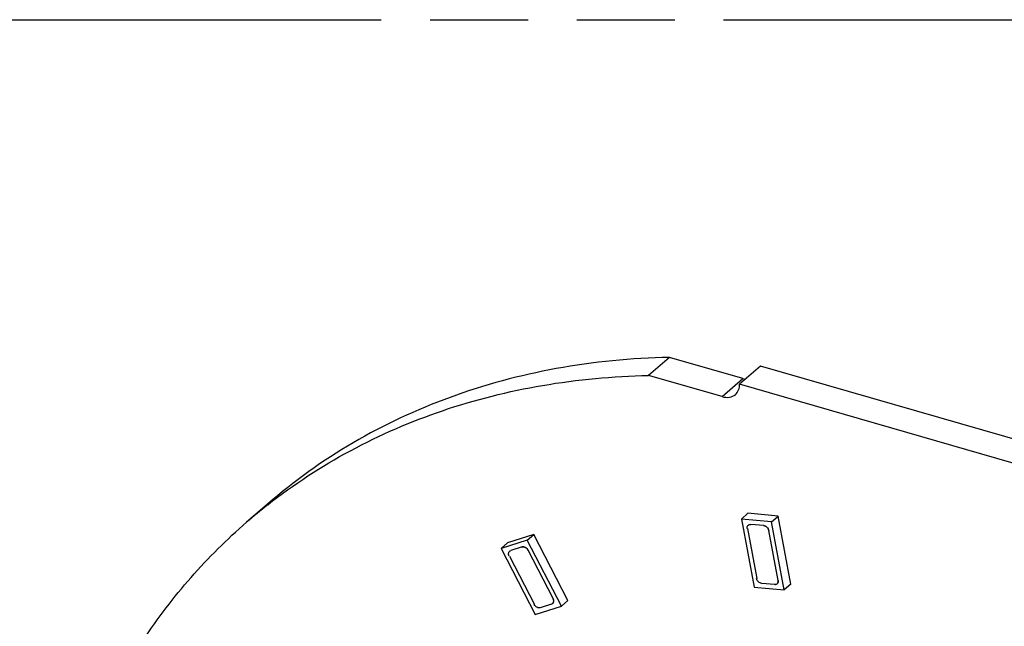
# Model space of a CAD drawing. Header units: millimetres. Extents: x 0 to 210, y 0 to 297.
# Tile 7 of 10: x 83 to 102, y 246 to 258. Entities that reach past the tile are written whole.
import ezdxf

# ---------------------------------------------------------------- set-up
doc = ezdxf.new("R2010")
doc.units = ezdxf.units.MM
doc.header["$LTSCALE"] = 19.36
doc.linetypes.add('PHANTOM', pattern=[0.8, 0.45, -0.05, 0.1, -0.05, 0.1, -0.05])
doc.layers.get('0').update_dxf_attribs({"linetype": 'CONTINUOUS'})
doc.layers.add('DEFAULT_3', color=7, linetype='PHANTOM')

msp = doc.modelspace()

# ---------------------------------------------------------------- linework, layer by layer
at = {"color": 7, "linetype": 'Continuous'}
for p, q in [((95.51884, 250.99991), (95.10634, 250.64267)), ((96.97522, 250.57949), (95.51884, 250.99991)), ((97.32165, 250.82616), (96.90915, 250.46892)), ((103.99004, 248.90111), (97.32167, 250.82611)), ((96.56272, 250.22225), (95.10634, 250.64267)), ((103.57752, 248.54393), (96.90915, 250.46892)), ((87.56259, 248.09436), (87.15009, 247.73712)), ((96.94334, 247.80101), (97.07384, 247.91403)), ((97.66841, 247.86066), (97.07384, 247.91403)), ((96.94334, 247.80101), (97.19677, 246.45378)), ((97.53791, 247.74764), (96.94334, 247.80101)), ((97.53791, 247.74764), (97.66841, 247.86066)), ((97.79134, 246.40041), (97.53791, 247.74764)), ((97.92184, 246.51342), (97.66841, 247.86066)), ((92.83553, 247.4967), (92.31781, 247.33075)), ((92.70503, 247.38368), (92.83553, 247.4967)), ((93.51137, 246.19221), (92.83553, 247.4967)), ((92.70503, 247.38368), (92.18731, 247.21774)), ((92.18731, 247.21774), (92.31781, 247.33075)), ((93.38087, 246.0792), (92.70503, 247.38368)), ((92.18731, 247.21774), (92.86316, 245.91325)), ((97.92184, 246.51342), (97.79134, 246.40041)), ((97.19677, 246.45378), (97.79134, 246.40041)), ((93.51137, 246.19221), (93.38087, 246.0792)), ((92.86316, 245.91325), (93.38087, 246.0792))]:
    msp.add_line(p, q, dxfattribs=at)
at = {"color": 9, "linetype": 'Continuous'}
for p, q in [((96.56272, 250.22225), (96.97522, 250.57949)), ((97.38493, 247.67308), (97.13011, 247.69595)), ((97.06207, 247.61376), (97.24792, 246.62578)), ((97.67261, 246.58766), (97.48676, 247.57564)), ((92.60217, 247.2493), (92.38029, 247.17818)), ((93.2168, 246.22942), (92.72118, 247.18604)), ((92.35139, 247.06751), (92.847, 246.11089)), ((97.60207, 246.50331), (97.34725, 246.52618)), ((93.1854, 246.11658), (92.96352, 246.04547))]:
    msp.add_line(p, q, dxfattribs=at)
at = {"color": 7, "linetype": 'Continuous'}
for centre, radius, start, end in [((97.07758, 250.9327), 0.36775, 253.83889, 261.782109), ((94.52342, 239.22281), 11.26318, 128.120284, 130.892322)]:
    msp.add_arc(centre, radius, start, end, dxfattribs=at)
for points, knots in [([(95.51884, 250.99991), (94.7679, 250.98348), (93.29144, 250.84067), (91.17346, 250.27454), (89.23645, 249.37033), (88.0885, 248.54979), (87.5626, 248.09435)], [0, 0, 0, 0, 0.26101197, 0.51295514, 0.75824659, 1, 1, 1, 1]), ([(87.5705, 248.08374), (88.08318, 248.48603), (89.18991, 249.20835), (91.02845, 250.00237), (93.02061, 250.50019), (94.40352, 250.6273), (95.10634, 250.64267)], [0, 0, 0, 0, 0.24165048, 0.48721359, 0.73931954, 1, 1, 1, 1]), ([(96.82457, 250.2663), (96.85177, 250.28983), (96.89657, 250.3538), (96.90915, 250.42992), (96.90913, 250.46888)], [0, 0, 0, 0, 0.47990135, 1, 1, 1, 1]), ([(96.56272, 250.22225), (96.60895, 250.20891), (96.70328, 250.19898), (96.79186, 250.238), (96.82457, 250.2663)], [0, 0, 0, 0, 0.52653206, 1, 1, 1, 1]), ([(83.70225, 242.5314), (83.87659, 243.04235), (84.28317, 244.03374), (85.07148, 245.41786), (86.02263, 246.66588), (86.76004, 247.39931), (87.1501, 247.73711)], [0, 0, 0, 0, 0.25654153, 0.50761506, 0.7548022, 1, 1, 1, 1]), ([(97.05957, 247.61159), (97.05571, 247.63211), (97.06078, 247.66801), (97.09618, 247.69262), (97.11717, 247.69472), (97.12761, 247.69378)], [0, 0, 0, 0, 0.5074565, 0.74503031, 1, 1, 1, 1]), ([(97.38243, 247.67091), (97.40644, 247.66875), (97.45335, 247.64352), (97.47962, 247.59815), (97.48426, 247.57347)], [0, 0, 0, 0, 0.48974788, 1, 1, 1, 1]), ([(97.48676, 247.57564), (97.48212, 247.60032), (97.45585, 247.64569), (97.40894, 247.67092), (97.38493, 247.67308)], [0, 0, 0, 0, 0.51025212, 1, 1, 1, 1]), ([(92.34889, 247.06535), (92.34322, 247.07629), (92.33539, 247.09888), (92.33602, 247.13323), (92.35065, 247.162), (92.36845, 247.17303), (92.37779, 247.17602)], [0, 0, 0, 0, 0.28460445, 0.54163752, 0.77351636, 1, 1, 1, 1]), ([(92.59967, 247.24714), (92.62064, 247.25386), (92.67284, 247.2433), (92.70696, 247.2065), (92.71868, 247.18388)], [0, 0, 0, 0, 0.46367718, 1, 1, 1, 1]), ([(92.72118, 247.18604), (92.70946, 247.20866), (92.67534, 247.24547), (92.62314, 247.25602), (92.60217, 247.2493)], [0, 0, 0, 0, 0.53632282, 1, 1, 1, 1]), ([(97.34725, 246.52618), (97.32324, 246.52833), (97.27633, 246.55356), (97.25006, 246.59893), (97.24542, 246.62362)], [0, 0, 0, 0, 0.48974788, 1, 1, 1, 1]), ([(97.67011, 246.5855), (97.67397, 246.56498), (97.6689, 246.52908), (97.6335, 246.50447), (97.61252, 246.50237), (97.60207, 246.50331)], [0, 0, 0, 0, 0.5074565, 0.74503031, 1, 1, 1, 1]), ([(97.60457, 246.50547), (97.61502, 246.50453), (97.636, 246.50663), (97.6714, 246.53124), (97.67647, 246.56715), (97.67261, 246.58766)], [0, 0, 0, 0, 0.25496969, 0.4925435, 1, 1, 1, 1]), ([(93.2143, 246.22726), (93.21997, 246.21632), (93.22779, 246.19372), (93.22717, 246.15937), (93.21254, 246.1306), (93.19473, 246.11958), (93.1854, 246.11658)], [0, 0, 0, 0, 0.28460445, 0.54163752, 0.77351636, 1, 1, 1, 1]), ([(93.1879, 246.11875), (93.19723, 246.12174), (93.21504, 246.13276), (93.22967, 246.16153), (93.23029, 246.19589), (93.22247, 246.21848), (93.2168, 246.22942)], [0, 0, 0, 0, 0.22648364, 0.45836248, 0.71539555, 1, 1, 1, 1]), ([(92.96352, 246.04547), (92.94255, 246.03874), (92.89035, 246.0493), (92.85622, 246.08611), (92.8445, 246.10872)], [0, 0, 0, 0, 0.46367718, 1, 1, 1, 1])]:
    msp.add_open_spline(points, degree=3, knots=knots, dxfattribs=at)
at = {"layer": 'DEFAULT_3', "color": 91, "linetype": 'PHANTOM', "true_color": 0x80ff80}
msp.add_line((50.12864, 257.68), (150.12864, 257.68), dxfattribs=at)

doc.saveas('drawing.dxf')
